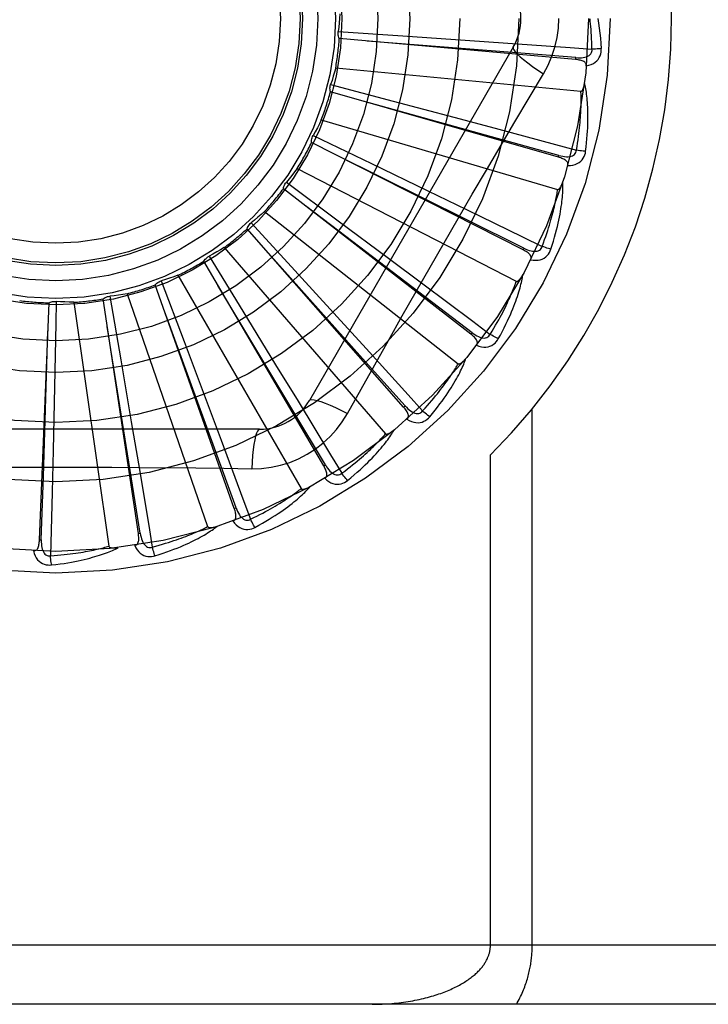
# Model space of a CAD drawing. Header units: inches. Extents: x 0 to 221, y 0 to 143.
# Tile 192 of 256: x 94.261 to 94.611, y 100.071 to 100.57. Entities that reach past the tile are written whole.
import ezdxf

# ---------------------------------------------------------------- set-up
doc = ezdxf.new("R2010")
doc.units = ezdxf.units.IN
doc.header["$LTSCALE"] = 12.1428571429
doc.header["$MEASUREMENT"] = 0
doc.linetypes.add('HIDDEN', pattern=[0.2, 0.1, -0.1])
doc.layers.add('RIGHTHAND_DOOR_ASSEMBLY', color=7, linetype='CONTINUOUS')

msp = doc.modelspace()

# ---------------------------------------------------------------- linework, layer by layer
at = {"layer": 'RIGHTHAND_DOOR_ASSEMBLY', "color": 8, "linetype": 'HIDDEN'}
for p, q in [((94.4228053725, 100.5640311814), (94.45552621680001, 100.5618324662)), ((94.45552621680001, 100.5618324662), (94.48724415, 100.5596428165)), ((94.5116104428, 100.5560067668), (94.40816849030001, 100.3768400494)), ((94.5432391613, 100.5497623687), (94.42335787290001, 100.5603945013)), ((94.48724415, 100.5596428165), (94.5089438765, 100.5581109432)), ((94.5432393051, 100.549762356), (94.54332363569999, 100.5507182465)), ((94.4215274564, 100.5455429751), (94.54593039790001, 100.5336639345)), ((94.41897378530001, 100.5370228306), (94.450687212, 100.5286713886)), ((94.5345307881, 100.5002196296), (94.41882805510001, 100.5333473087)), ((94.450687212, 100.5286713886), (94.4814175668, 100.5205186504)), ((94.4142200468, 100.5191105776), (94.53412674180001, 100.4839027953)), ((94.4814175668, 100.5205186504), (94.502435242, 100.5149077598)), ((94.4101000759, 100.5112276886), (94.43965987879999, 100.4970253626)), ((94.5166037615, 100.4532202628), (94.40926138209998, 100.5076461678)), ((94.5345309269, 100.5002195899), (94.534794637, 100.5011422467)), ((94.43965987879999, 100.4970253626), (94.46829198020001, 100.4832041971)), ((94.4020423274, 100.4945387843), (94.5131190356, 100.4372747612)), ((94.3965049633, 100.487578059), (94.4228427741, 100.468038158)), ((94.49010601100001, 100.4104629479), (94.3950036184, 100.4842199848)), ((94.46829198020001, 100.4832041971), (94.48786797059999, 100.4737170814)), ((94.38543443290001, 100.4727156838), (94.4836665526, 100.395465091)), ((94.423151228, 100.4626384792), (94.4062143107, 100.4755021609)), ((94.3786798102, 100.466928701), (94.40084371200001, 100.442757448)), ((94.4228427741, 100.468038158), (94.4483417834, 100.4490480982)), ((94.4559952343, 100.3734930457), (94.37657007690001, 100.4639154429)), ((94.490693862, 100.4112214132), (94.423151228, 100.4626384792)), ((94.3649966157, 100.4544300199), (94.44683378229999, 100.359984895)), ((94.5166038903, 100.4532201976), (94.5170374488, 100.4540762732)), ((94.41550428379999, 100.3436467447), (94.35462699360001, 100.4474664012)), ((94.3572688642, 100.4500259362), (94.3744577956, 100.4220969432)), ((94.4483417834, 100.4490480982), (94.4657685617, 100.4360276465)), ((94.40084371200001, 100.442757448), (94.4222880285, 100.419284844)), ((94.3330459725, 100.4374806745), (94.3446386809, 100.4068033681)), ((94.34146755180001, 100.4403426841), (94.4039519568, 100.3321165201)), ((94.315697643, 100.4309628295), (94.35657093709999, 100.3128672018)), ((94.37009660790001, 100.3220027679), (94.32996744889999, 100.435467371)), ((94.27121407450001, 100.3061261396), (94.27612998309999, 100.4263775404)), ((94.2797362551, 100.4271024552), (94.279525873, 100.4159589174)), ((94.2886182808, 100.4266294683), (94.3064031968, 100.3029326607)), ((94.3214133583, 100.3093433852), (94.30348270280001, 100.4283520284)), ((94.3068866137, 100.4297463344), (94.3124641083, 100.3974294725)), ((94.3744577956, 100.4220969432), (94.3910723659, 100.3949901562)), ((94.279525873, 100.4159589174), (94.2788770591, 100.3837246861)), ((94.4222880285, 100.419284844), (94.4369357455, 100.4032016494)), ((94.4901061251, 100.4104628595), (94.490693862, 100.4112214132)), ((94.3446386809, 100.4068033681), (94.3558230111, 100.377042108)), ((94.3124641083, 100.3974294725), (94.3178139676, 100.3660893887)), ((94.3910723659, 100.3949901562), (94.4024116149, 100.3764255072)), ((94.2788770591, 100.3837246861), (94.2781734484, 100.3516334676)), ((94.4274988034, 100.3702793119), (94.4344018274, 100.3826544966)), ((94.3558230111, 100.377042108), (94.3634439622, 100.3566669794)), ((94.45599532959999, 100.3734929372), (94.4567160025, 100.374126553)), ((94.52125425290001, 100.1005901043), (94.52125425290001, 100.3726118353)), ((94.3178139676, 100.3660893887), (94.32144117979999, 100.3446401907)), ((94.38290940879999, 100.362256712), (94.17602550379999, 100.362256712)), ((94.2781734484, 100.3516334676), (94.27766954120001, 100.3303504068)), ((94.50004104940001, 100.1005901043), (94.50004104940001, 100.3492226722)), ((94.4155043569, 100.3436466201), (94.4163319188, 100.3441323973)), ((94.27766954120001, 100.3303504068), (94.2768579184, 100.2980644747)), ((94.3700966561, 100.3220026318), (94.37100119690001, 100.3223230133)), ((94.2712140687, 100.3061259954), (94.2721728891, 100.3060872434)), ((94.32141337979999, 100.3093432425), (94.32236220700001, 100.3094866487)), ((94.88796745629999, 100.1005901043), (93.79596745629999, 100.1005901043)), ((94.85796745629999, 100.0705901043), (93.79596745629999, 100.0705901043))]:
    msp.add_line(p, q, dxfattribs=at)
for points in [[(94.4237004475, 100.5728806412), (94.4235265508, 100.5706594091), (94.423319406, 100.5684440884), (94.4230790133, 100.5662346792), (94.4228053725, 100.5640311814)], [(94.5269573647, 100.5425465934), (94.52930080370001, 100.5469047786), (94.53123246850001, 100.551426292), (94.5327468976, 100.5561025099), (94.53383459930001, 100.5608829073), (94.5344890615, 100.5657157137), (94.5347091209, 100.5705901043)], [(94.55156024, 100.5550162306), (94.5515127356, 100.5568659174), (94.5514515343, 100.5586409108), (94.5513759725, 100.5603396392), (94.5512880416, 100.5619668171), (94.551189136, 100.5635256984), (94.55108038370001, 100.5650190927), (94.5509630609, 100.5664500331), (94.55083811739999, 100.5678211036), (94.55070664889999, 100.5691351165), (94.5505694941, 100.5703944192)], [(94.5544538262, 100.5705901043), (94.5548520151, 100.5681547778), (94.5552097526, 100.5656736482), (94.55552566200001, 100.5631474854), (94.5558002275, 100.5605761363), (94.5560337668, 100.5579594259), (94.5562247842, 100.5552981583)], [(94.42335787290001, 100.5603945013), (94.423123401, 100.5609698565), (94.42294550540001, 100.5615623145), (94.4228233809, 100.56217779), (94.42275852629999, 100.5628009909), (94.4227527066, 100.563416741), (94.42280536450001, 100.5640311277)], [(94.54332363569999, 100.5507182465), (94.5111573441, 100.5532931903), (94.4375021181, 100.5591215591)], [(94.5089438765, 100.5581109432), (94.5405422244, 100.5558231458), (94.55156024, 100.5550162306)], [(94.5116102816, 100.5560064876), (94.51154730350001, 100.5554384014), (94.5118771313, 100.5546540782), (94.51258087, 100.5536835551), (94.5136455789, 100.552532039), (94.5150724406, 100.5511997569), (94.51685176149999, 100.549703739), (94.5189598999, 100.5480649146), (94.5213704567, 100.5463071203), (94.5240627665, 100.5444493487), (94.5269590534, 100.5425455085)], [(94.5433234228, 100.5507197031), (94.5443594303, 100.5506586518), (94.5453422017, 100.5506490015), (94.54627430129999, 100.5506935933), (94.5471521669, 100.5507945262), (94.5479751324, 100.5509564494), (94.5487362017, 100.5511802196), (94.5494329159, 100.5514654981), (94.55004807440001, 100.5518167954), (94.5505635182, 100.5522368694), (94.5509777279, 100.552720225), (94.55128224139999, 100.5532646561), (94.5514802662, 100.5538445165), (94.5515728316, 100.5544304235), (94.5515605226, 100.5550205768)], [(94.5486648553, 100.5465392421), (94.54998904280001, 100.5468417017), (94.5511857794, 100.5472468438), (94.5522631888, 100.5477565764), (94.5532106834, 100.548365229), (94.5540278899, 100.5490703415), (94.55471228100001, 100.5498605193), (94.55526260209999, 100.5507340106), (94.5556852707, 100.5516568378), (94.5559770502, 100.5526044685), (94.5561580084, 100.5535462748), (94.5562411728, 100.5544399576), (94.5562247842, 100.5552981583)], [(94.5562247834, 100.5552981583), (94.5556085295, 100.5552320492), (94.5549040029, 100.5551716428), (94.55413525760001, 100.5551191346), (94.5533117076, 100.5550751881), (94.5524430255, 100.5550405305), (94.55156023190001, 100.5550164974)], [(94.54866464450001, 100.5465342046), (94.5486603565, 100.546997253), (94.54857411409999, 100.5474208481), (94.5484008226, 100.5478061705), (94.54815576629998, 100.5481496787), (94.54785166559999, 100.5484456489), (94.5474911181, 100.5487018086), (94.5470786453, 100.5489230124), (94.5466211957, 100.5491121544), (94.5461255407, 100.5492724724), (94.5455967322, 100.5494077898), (94.5450415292, 100.5495224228), (94.5444615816, 100.5496181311), (94.5438612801, 100.5496985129), (94.5432391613, 100.5497623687)], [(94.4215274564, 100.5455429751), (94.4209363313, 100.5433947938), (94.42031367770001, 100.5412587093), (94.4196594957, 100.5391347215), (94.41897378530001, 100.5370228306)], [(94.4979934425, 100.4936834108), (94.512444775, 100.5181562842), (94.519666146, 100.5303368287), (94.5269573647, 100.5425465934)], [(94.41882805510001, 100.5333473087), (94.41870670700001, 100.5339566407), (94.41864414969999, 100.5345720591), (94.41864071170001, 100.5351995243), (94.4186949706, 100.5358237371), (94.41880578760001, 100.5364294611), (94.41897376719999, 100.5370227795)], [(94.54593039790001, 100.5336639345), (94.54610259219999, 100.5336801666), (94.54626175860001, 100.5337364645), (94.54640744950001, 100.5338367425), (94.5465410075, 100.5339692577), (94.54666315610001, 100.5341245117), (94.54677530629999, 100.5342996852), (94.5468786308, 100.5344886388), (94.5469745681, 100.5346918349), (94.5470649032, 100.5349079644), (94.54714976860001, 100.5351362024), (94.547229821, 100.5353754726), (94.5473052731, 100.535625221), (94.5473764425, 100.5358841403), (94.5474436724, 100.5361534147), (94.5475074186, 100.5364334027), (94.5475676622, 100.5367252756), (94.5476248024, 100.5370301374), (94.5476780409, 100.5373485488), (94.547726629, 100.5376815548), (94.54777081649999, 100.5380288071)], [(94.5483293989, 100.503197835), (94.5485999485, 100.5054102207), (94.5488297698, 100.5075313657), (94.5490215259, 100.5095586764), (94.54917813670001, 100.511497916), (94.54930192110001, 100.5133530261), (94.5493956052, 100.5151273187), (94.54946140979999, 100.5168244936), (94.54950188, 100.5184476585), (94.5495191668, 100.520000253), (94.54951570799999, 100.5214852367), (94.54949361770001, 100.522905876), (94.54945528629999, 100.5242648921), (94.5494034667, 100.52556547), (94.549338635, 100.526809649), (94.54926199, 100.5280000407), (94.54917340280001, 100.5291381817), (94.5490725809, 100.5302259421), (94.54896052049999, 100.5312649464), (94.5488374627, 100.5322568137), (94.5487049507, 100.5332034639), (94.5485640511, 100.5341067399), (94.5484161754, 100.534968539), (94.5482632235, 100.5357906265), (94.54810458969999, 100.5365752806), (94.5479399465, 100.5373256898), (94.5477699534, 100.5380408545)], [(94.543695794, 100.5038037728), (94.543999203, 100.5056290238), (94.54427502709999, 100.5073835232), (94.54452231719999, 100.5090658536), (94.5447439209, 100.5106802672), (94.54494182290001, 100.5122296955), (94.54511766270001, 100.5137166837), (94.54527326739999, 100.5151439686), (94.54541005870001, 100.5165139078), (94.5455296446, 100.5178290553), (94.545633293, 100.5190915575), (94.5457224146, 100.5203037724), (94.5457981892, 100.5214676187), (94.54586193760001, 100.5225851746), (94.545914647, 100.5236583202), (94.5459575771, 100.5246890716), (94.5459912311, 100.5256790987), (94.5460164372, 100.5266303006), (94.54603348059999, 100.5275440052), (94.5460427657, 100.5284217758), (94.54604476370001, 100.5292648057), (94.5460399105, 100.5300743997), (94.54602871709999, 100.5308517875), (94.5460116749, 100.5315982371), (94.5459892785, 100.5323149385), (94.5459622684, 100.5330037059), (94.54593039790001, 100.5336639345)], [(94.534794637, 100.5011422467), (94.5036969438, 100.5097581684), (94.4324757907, 100.5294205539)], [(94.4142200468, 100.5191105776), (94.41323305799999, 100.5171130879), (94.41221740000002, 100.5151334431), (94.41117307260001, 100.5131716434), (94.4101000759, 100.5112276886)], [(94.40926138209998, 100.5076461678), (94.4092575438, 100.5082674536), (94.40931258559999, 100.5088835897), (94.4094279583, 100.5095003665), (94.40959936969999, 100.5101030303), (94.4098228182, 100.5106768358), (94.4101000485, 100.5112276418)], [(94.502435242, 100.5149077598), (94.533029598, 100.5066812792), (94.543695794, 100.5038037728)], [(94.5170374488, 100.4540762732), (94.48813230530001, 100.4684217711), (94.4219193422, 100.5012075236)], [(94.5347947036, 100.5011437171), (94.535800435, 100.5008877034), (94.5367636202, 100.5006922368), (94.53768731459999, 100.5005596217), (94.5385684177, 100.5004925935), (94.53940715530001, 100.5004958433), (94.5401968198, 100.5005715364), (94.54093493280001, 100.5007198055), (94.54160545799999, 100.5009483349), (94.5421910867, 100.5012632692), (94.5426892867, 100.5016595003), (94.5430913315, 100.5021364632), (94.54339551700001, 100.5026683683), (94.5435972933, 100.5032261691), (94.54369689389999, 100.5038079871)], [(94.53924845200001, 100.4960279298), (94.5406059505, 100.4960743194), (94.54185773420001, 100.4962456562), (94.543012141, 100.4965422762), (94.54405770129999, 100.4969606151), (94.5449935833, 100.4974983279), (94.54581514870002, 100.4981447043), (94.5465208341, 100.4988982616), (94.5471105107, 100.4997244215), (94.54757635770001, 100.5005997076), (94.5479322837, 100.5014902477), (94.5481830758, 100.5023520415), (94.5483293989, 100.503197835)], [(94.5483293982, 100.5031978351), (94.54771176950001, 100.5032495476), (94.5470085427, 100.5033235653), (94.5462437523, 100.503417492), (94.545426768, 100.5035301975), (94.5445672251, 100.5036605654), (94.54369583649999, 100.5038040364)], [(94.5392474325, 100.4960246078), (94.5393307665, 100.4964791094), (94.5393261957, 100.4969107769), (94.53922894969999, 100.4973218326), (94.53905334, 100.4977056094), (94.5388107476, 100.4980537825), (94.5385051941, 100.4983735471), (94.5381420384, 100.4986688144), (94.53772865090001, 100.4989411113), (94.53727229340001, 100.4991923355), (94.5367786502, 100.4994252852), (94.53625517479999, 100.4996429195), (94.53570382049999, 100.499846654), (94.5351295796, 100.500039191), (94.5345307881, 100.5002196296)], [(94.4020423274, 100.4945387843), (94.4006951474, 100.4927641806), (94.39932319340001, 100.4910125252), (94.3979264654, 100.489283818), (94.3965049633, 100.487578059)], [(94.4344018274, 100.3826544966), (94.4483014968, 100.4073437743), (94.4552945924, 100.4197156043), (94.462329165, 100.4320849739), (94.4693857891, 100.4444417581), (94.4764906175, 100.4567812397), (94.48362251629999, 100.4691064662), (94.49079654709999, 100.4814011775), (94.4979934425, 100.4936834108)], [(94.3950036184, 100.4842199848), (94.3951174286, 100.4848307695), (94.3952880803, 100.4854253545), (94.39551809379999, 100.4860091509), (94.3958004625, 100.486568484), (94.3961284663, 100.4870896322), (94.3965049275, 100.4875780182)], [(94.5307166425, 100.4535332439), (94.5314009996, 100.455654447), (94.5320280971, 100.4576937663), (94.53260005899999, 100.4596481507), (94.5331208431, 100.4615227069), (94.5335934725, 100.4633208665), (94.5340212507, 100.4650453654), (94.53440705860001, 100.4666994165), (94.5347539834, 100.4682855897), (94.5350647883, 100.4698068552), (94.535342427, 100.471265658), (94.53558959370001, 100.472664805), (94.53580915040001, 100.4740065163), (94.5360044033, 100.4752933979), (94.5361762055, 100.4765273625), (94.5363262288, 100.4777107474), (94.536454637, 100.478845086), (94.5365614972, 100.4799322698), (94.5366480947, 100.4809737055), (94.53671497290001, 100.4819709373), (94.5367640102, 100.4829255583), (94.536796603, 100.4838391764), (94.5368144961, 100.4847133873), (94.5368198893, 100.485549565), (94.536812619, 100.486350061), (94.53679296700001, 100.4871180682), (94.5367613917, 100.4878524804)], [(94.53412674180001, 100.4839027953), (94.53429889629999, 100.483886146), (94.5344658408, 100.4839113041), (94.5346278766, 100.4839821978), (94.53478409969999, 100.4840870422), (94.53493342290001, 100.4842163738), (94.5350766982, 100.4843671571), (94.5352139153, 100.4845331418), (94.535346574, 100.4847145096), (94.5354761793, 100.4849096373), (94.5356027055, 100.4851176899), (94.5357265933, 100.4853374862), (94.5358479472, 100.4855684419), (94.53596683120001, 100.4858092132), (94.53608380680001, 100.4860608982), (94.53619938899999, 100.4863237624), (94.53631378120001, 100.4865989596), (94.5364292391, 100.4868925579), (94.5365401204, 100.4871900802), (94.5366409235, 100.487477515), (94.5367334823, 100.487759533)], [(94.5262814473, 100.4550051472), (94.52692480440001, 100.4567399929), (94.5275276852, 100.4584105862), (94.52808888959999, 100.4600157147), (94.5286120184, 100.461559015), (94.52909957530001, 100.4630429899), (94.5295536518, 100.4644698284), (94.52997655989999, 100.465841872), (94.53037014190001, 100.4671611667), (94.53073646, 100.468429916), (94.5310771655, 100.4696499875), (94.53139408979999, 100.4708234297), (94.53168875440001, 100.4719519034), (94.53196284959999, 100.4730371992), (94.5322177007, 100.4740809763), (94.5324549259, 100.4750849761), (94.53267533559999, 100.476050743), (94.5328801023, 100.4769799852), (94.5330697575, 100.4778739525), (94.5332449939, 100.4787341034), (94.5334065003, 100.4795615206), (94.5335549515, 100.4803574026), (94.5336910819, 100.4811228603), (94.5338156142, 100.4818590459), (94.53392925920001, 100.4825670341), (94.53403308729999, 100.4832484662), (94.53412674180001, 100.4839027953)], [(94.38543443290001, 100.4727156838), (94.3837757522, 100.4712281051), (94.3820970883, 100.4697677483), (94.3803984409, 100.4683346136), (94.3786798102, 100.466928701)], [(94.48786797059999, 100.4737170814), (94.5163525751, 100.4598492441), (94.5262814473, 100.4550051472)], [(94.37657007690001, 100.4639154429), (94.3767974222, 100.4644936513), (94.3770775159, 100.4650451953), (94.37741385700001, 100.4655749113), (94.3777969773, 100.4660706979), (94.37821768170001, 100.4665203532), (94.3786797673, 100.4669286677)], [(94.3649966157, 100.4544300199), (94.3630863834, 100.453283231), (94.3611616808, 100.4521669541), (94.35922250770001, 100.4510811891), (94.3572688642, 100.4500259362)], [(94.4567160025, 100.374126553), (94.43521307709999, 100.39818741), (94.38592831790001, 100.4532335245)], [(94.5204412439, 100.4482083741), (94.520609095, 100.4486389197), (94.5206863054, 100.4490636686), (94.5206686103, 100.4494857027), (94.5205688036, 100.4498957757), (94.52039648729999, 100.4502835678), (94.5201569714, 100.4506553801), (94.51985625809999, 100.4510140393), (94.5195018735, 100.4513596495), (94.5191013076, 100.4516926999), (94.51866067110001, 100.4520148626), (94.5181878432, 100.4523276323), (94.51768500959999, 100.4526320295), (94.51715758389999, 100.4529297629), (94.5166037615, 100.4532202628)], [(94.5170377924, 100.4540777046), (94.51797689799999, 100.4536359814), (94.5188856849, 100.4532617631), (94.5197675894, 100.4529567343), (94.5206200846, 100.4527241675), (94.5214442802, 100.4525686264), (94.5222339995, 100.4524935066), (94.52298683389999, 100.4524994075), (94.52368849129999, 100.4525969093), (94.52432313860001, 100.4527953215), (94.52488732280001, 100.4530901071), (94.5253723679, 100.4534823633), (94.5257717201, 100.4539470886), (94.52607541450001, 100.4544566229), (94.526283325, 100.4550090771)], [(94.5204428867, 100.4482114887), (94.5217846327, 100.4480001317), (94.5230462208, 100.4479314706), (94.5242359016, 100.4480042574), (94.5253417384, 100.4482171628), (94.5263624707, 100.4485680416), (94.5272915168, 100.4490472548), (94.52812706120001, 100.4496536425), (94.52886243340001, 100.4503532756), (94.5294855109, 100.451124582), (94.5300035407, 100.4519316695), (94.5304128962, 100.4527304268), (94.5307166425, 100.4535332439)], [(94.5307166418, 100.4535332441), (94.53011996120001, 100.4537009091), (94.5294434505, 100.4539066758), (94.5287102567, 100.4541436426), (94.52792936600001, 100.4544089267), (94.5271100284, 100.4546996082), (94.526281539, 100.4550053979)], [(94.35462699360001, 100.4474664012), (94.3549596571, 100.4479911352), (94.35533906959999, 100.4484797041), (94.35576958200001, 100.4489361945), (94.3562396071, 100.4493505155), (94.3567378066, 100.4497124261), (94.3572688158, 100.4500259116)], [(94.32996744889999, 100.435467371), (94.33039340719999, 100.4359196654), (94.3308584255, 100.4363276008), (94.3313675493, 100.4366943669), (94.33190749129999, 100.4370122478), (94.3324651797, 100.4372733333), (94.33304592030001, 100.4374806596)], [(94.34146755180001, 100.4403426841), (94.33937480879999, 100.439578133), (94.3372736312, 100.438846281), (94.33516401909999, 100.4381471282), (94.3330459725, 100.4374806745)], [(94.4657685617, 100.4360276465), (94.49111390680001, 100.4170196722), (94.49994659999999, 100.410384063)], [(94.49994659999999, 100.410384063), (94.5009066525, 100.4119658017), (94.50181480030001, 100.4134921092), (94.5026696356, 100.4149620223), (94.5034753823, 100.4163784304), (94.5042349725, 100.4177433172), (94.5049508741, 100.4190584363), (94.5056258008, 100.4203256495), (94.5062619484, 100.4215466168), (94.506861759, 100.4227231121), (94.5074272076, 100.4238566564), (94.50796048, 100.4249489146), (94.5084633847, 100.4260012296), (94.50893792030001, 100.4270150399), (94.5093857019, 100.4279917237), (94.5098086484, 100.4289326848), (94.5102078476, 100.4298392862), (94.5105847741, 100.4307129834), (94.51094018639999, 100.4315549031), (94.5112750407, 100.4323663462), (94.5115902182, 100.4331482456), (94.5118866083, 100.4339016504), (94.5121651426, 100.4346275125), (94.5124267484, 100.4353268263), (94.5126723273, 100.4360005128), (94.512903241, 100.436649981), (94.5131190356, 100.4372747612)], [(94.5040230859, 100.4080993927), (94.50509651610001, 100.4100527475), (94.5060982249, 100.4119365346), (94.50702972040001, 100.4137473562), (94.5078958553, 100.4154894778), (94.5087002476, 100.4171656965), (94.50944665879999, 100.418778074), (94.5101385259, 100.4203292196), (94.5107793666, 100.4218210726), (94.51137245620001, 100.4232560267), (94.5119211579, 100.4246359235), (94.5124286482, 100.4259630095), (94.51289815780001, 100.427238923), (94.5133334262, 100.4284655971), (94.5137356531, 100.4296447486), (94.5141069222, 100.4307783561), (94.514447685, 100.4318678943), (94.5147583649, 100.4329152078), (94.5150404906, 100.4339214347), (94.5152948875, 100.4348879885), (94.51552370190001, 100.4358160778), (94.51572860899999, 100.4367070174), (94.5159116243, 100.4375620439), (94.51607516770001, 100.4383820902), (94.5162195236, 100.439169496), (94.5163455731, 100.4399273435), (94.5164535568, 100.4406544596)], [(94.5131190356, 100.4372747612), (94.5132849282, 100.4372258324), (94.51345361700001, 100.4372189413), (94.5136261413, 100.4372578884), (94.5137993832, 100.4373312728), (94.5139704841, 100.4374300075), (94.51413970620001, 100.437550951), (94.5143058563, 100.4376879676), (94.5144704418, 100.4378409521), (94.5146346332, 100.4380080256), (94.51479824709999, 100.4381883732), (94.51496149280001, 100.4383807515), (94.5151243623, 100.4385845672), (94.5152866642, 100.4387984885), (94.5154491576, 100.4390234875), (94.5156123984, 100.4392597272), (94.5157768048, 100.4395083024), (94.51594309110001, 100.439769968), (94.5161109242, 100.4400459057), (94.51628019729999, 100.440337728), (94.516450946, 100.4406448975)], [(94.315697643, 100.4309628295), (94.3134980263, 100.430608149), (94.31129631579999, 100.430287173), (94.3090925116, 100.4299999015), (94.3068866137, 100.4297463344)], [(94.4163319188, 100.3441323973), (94.3997711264, 100.3718278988), (94.3617945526, 100.4352064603)], [(94.27612998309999, 100.4263775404), (94.2766935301, 100.4266391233), (94.27727685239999, 100.4268450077), (94.27788581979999, 100.4269962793), (94.27850522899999, 100.4270907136), (94.27912000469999, 100.4271258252), (94.27973620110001, 100.4271024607)], [(94.2886182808, 100.4266294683), (94.2863912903, 100.4266974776), (94.2841686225, 100.4267989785), (94.2819502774, 100.426933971), (94.2797362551, 100.4271024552)], [(94.30348270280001, 100.4283520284), (94.3039865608, 100.4287155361), (94.3045203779, 100.4290280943), (94.30508971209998, 100.4292918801), (94.305680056, 100.4295018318), (94.306277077, 100.429652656), (94.30688655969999, 100.4297463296)], [(94.37100119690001, 100.3223230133), (94.3599810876, 100.3526521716), (94.3346852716, 100.4220725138)], [(94.2721728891, 100.3060872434), (94.2732143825, 100.3383396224), (94.27553149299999, 100.4121887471)], [(94.32236220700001, 100.3094866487), (94.3172810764, 100.3413532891), (94.305580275, 100.41430638)], [(94.49069447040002, 100.4112227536), (94.4915330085, 100.4106112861), (94.49235455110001, 100.4100718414), (94.4931627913, 100.4096054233), (94.4939558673, 100.4092157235), (94.4947357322, 100.4089070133), (94.4954969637, 100.4086837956), (94.4962373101, 100.408547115), (94.4969447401, 100.4085100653), (94.49760546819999, 100.4085847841), (94.4982152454, 100.4087674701), (94.4987657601, 100.4090608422), (94.49924584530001, 100.4094415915), (94.4996404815, 100.4098844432), (94.4999491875, 100.4103875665)], [(94.49292538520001, 100.4048148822), (94.49317184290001, 100.4052061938), (94.4933281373, 100.4056088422), (94.4933906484, 100.4060266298), (94.4933702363, 100.4064481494), (94.4932744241, 100.4068615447), (94.4931096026, 100.4072719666), (94.4928822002, 100.4076810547), (94.492599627, 100.408087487), (94.49226933, 100.4084903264), (94.49189762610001, 100.4088900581), (94.49149253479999, 100.409286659), (94.4910563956, 100.4096807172), (94.49059484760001, 100.4100728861), (94.49010601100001, 100.4104629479)], [(94.49292784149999, 100.4048181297), (94.4942053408, 100.4043566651), (94.49543113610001, 100.4040504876), (94.4966130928, 100.4038968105), (94.4977392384, 100.4038965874), (94.49880792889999, 100.4040479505), (94.4998108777, 100.4043426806), (94.5007460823, 100.4047799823), (94.5016005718, 100.405327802), (94.5023583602, 100.4059672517), (94.5030197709, 100.4066617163), (94.5035728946, 100.407368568), (94.5040230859, 100.4080993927)], [(94.5040230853, 100.4080993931), (94.5034689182, 100.4083769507), (94.50284357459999, 100.4087070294), (94.50216847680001, 100.4090784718), (94.50145190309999, 100.4094867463), (94.50070238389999, 100.4099272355), (94.4999467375, 100.4103842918)], [(94.4369357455, 100.4032016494), (94.4582257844, 100.3797405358), (94.46564306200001, 100.3715532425)], [(94.46921350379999, 100.3685383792), (94.47063721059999, 100.3702532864), (94.4719773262, 100.3719134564), (94.4732346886, 100.3735152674), (94.47441487, 100.3750619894), (94.4755219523, 100.3765556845), (94.47656001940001, 100.3779976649), (94.4775329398, 100.3793898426), (94.47844453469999, 100.380733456), (94.4792984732, 100.3820302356), (94.48009840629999, 100.3832813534), (94.4808478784, 100.3844884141), (94.48155037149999, 100.3856524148), (94.48220992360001, 100.3867745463), (94.4828280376, 100.387856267), (94.4834071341, 100.3888991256), (94.48394793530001, 100.3899044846), (94.4844512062, 100.3908740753), (94.48491866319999, 100.3918087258), (94.4853513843, 100.3927096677), (94.4857517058, 100.3935776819), (94.4861215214, 100.3944137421), (94.48646304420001, 100.3952186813), (94.48677882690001, 100.3959929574), (94.4870695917, 100.3967388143), (94.4873367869, 100.3974591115), (94.48758042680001, 100.3981526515)], [(94.4836665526, 100.395465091), (94.4838201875, 100.395385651), (94.4839845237, 100.3953469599), (94.484161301, 100.3953525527), (94.48434530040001, 100.3953918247), (94.4845319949, 100.3954563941), (94.4847210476, 100.3955431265), (94.4849101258, 100.3956462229), (94.4851006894, 100.3957652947), (94.4852935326, 100.3958982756), (94.4854883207, 100.3960443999), (94.4856850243, 100.3962024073), (94.48588352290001, 100.3963717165), (94.48608337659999, 100.3965510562), (94.4862855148, 100.396741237), (94.4864905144, 100.3969423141), (94.4866989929, 100.397155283), (94.48691539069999, 100.397385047), (94.48712881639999, 100.3976199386), (94.48732868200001, 100.3978486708), (94.48751851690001, 100.398075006)], [(94.46564306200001, 100.3715532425), (94.46688511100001, 100.3729247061), (94.4680657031, 100.3742515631), (94.4691832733, 100.3755331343), (94.4702425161, 100.3767714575), (94.471246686, 100.3779679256), (94.4721985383, 100.3791237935), (94.4731010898, 100.3802403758), (94.47395681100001, 100.381318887), (94.4747684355, 100.3823606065), (94.4755381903, 100.3833666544), (94.47626853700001, 100.3843382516), (94.47696150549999, 100.3852763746), (94.4776193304, 100.3861820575), (94.47824385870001, 100.3870563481), (94.4788372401, 100.3879002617), (94.47940080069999, 100.3887149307), (94.4799362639, 100.3895015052), (94.48044458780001, 100.3902609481), (94.4809269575, 100.3909943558), (94.48138441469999, 100.3917024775), (94.4818180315, 100.3923861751), (94.4822289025, 100.393046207), (94.48261812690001, 100.393683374), (94.48298676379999, 100.39429841), (94.4833364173, 100.3948924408), (94.4836665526, 100.395465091)], [(94.4024116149, 100.3764255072), (94.41887687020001, 100.3493592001), (94.4246106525, 100.3399161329)], [(94.40816849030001, 100.3768400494), (94.4086289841, 100.3771788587), (94.4094732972, 100.3772854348), (94.4106657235, 100.37716123), (94.41219526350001, 100.3768149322), (94.4140624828, 100.376245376), (94.416247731, 100.3754524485), (94.4187211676, 100.3744461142), (94.42144863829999, 100.3732374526), (94.4244030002, 100.3718350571), (94.4274988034, 100.3702793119)], [(94.457695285, 100.3674141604), (94.458011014, 100.3677513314), (94.45824048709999, 100.3681168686), (94.45838090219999, 100.3685152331), (94.4584406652, 100.3689330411), (94.45842482, 100.3693570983), (94.4583406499, 100.3697912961), (94.4581947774, 100.3702360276), (94.4579942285, 100.3706885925), (94.4577461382, 100.3711466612), (94.45745680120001, 100.3716095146), (94.4571340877, 100.3720756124), (94.45678040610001, 100.3725450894), (94.4564014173, 100.3730175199), (94.4559952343, 100.3734930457)], [(94.4567168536, 100.374127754), (94.4574245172, 100.3733686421), (94.4581291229, 100.372683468), (94.458834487, 100.3720725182), (94.4595394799, 100.3715397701), (94.46024682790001, 100.3710890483), (94.4609520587, 100.3707258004), (94.4616531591, 100.3704514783), (94.4623407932, 100.3702812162), (94.4630037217, 100.3702295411), (94.463637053, 100.3702935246), (94.46423314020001, 100.3704774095), (94.4647766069, 100.3707604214), (94.4652479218, 100.3711205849), (94.4656462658, 100.3715561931)], [(94.4692135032, 100.3685383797), (94.4687218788, 100.3689157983), (94.4681703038, 100.3693582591), (94.4675777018, 100.3698507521), (94.466951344, 100.3703872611), (94.46629873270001, 100.3709616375), (94.46564324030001, 100.3715534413)], [(94.37892601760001, 100.3422358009), (94.3838602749, 100.3423859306), (94.3887276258, 100.3429701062), (94.3935130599, 100.3439858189), (94.39818341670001, 100.3454242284), (94.402714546, 100.3472778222), (94.4070638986, 100.3495306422), (94.41119235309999, 100.3521685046), (94.4150690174, 100.3551652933), (94.41866049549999, 100.3584921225), (94.4219446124, 100.3621335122), (94.42489369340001, 100.3660667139), (94.4274988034, 100.3702793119)], [(94.4576977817, 100.3674162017), (94.45886486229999, 100.366721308), (94.4600105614, 100.3661886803), (94.461142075, 100.3658140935), (94.46224782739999, 100.36560075), (94.46332585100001, 100.3655471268), (94.4643664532, 100.3656467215), (94.4653675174, 100.3658991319), (94.4663102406, 100.3662753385), (94.46717535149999, 100.3667598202), (94.46795623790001, 100.3673165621), (94.46863313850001, 100.3679059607), (94.46921350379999, 100.3685383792)], [(94.382909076, 100.3622567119), (94.38238561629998, 100.362027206), (94.38187129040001, 100.3613494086), (94.3813826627, 100.3602546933), (94.3809177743, 100.3587568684), (94.380477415, 100.3568550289), (94.3800714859, 100.3545660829), (94.3797062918, 100.3519209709), (94.37938927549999, 100.3489544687), (94.37912655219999, 100.3456939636), (94.3789259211, 100.3422337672)], [(94.4275460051, 100.3362800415), (94.42926853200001, 100.3376945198), (94.43089861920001, 100.3390710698), (94.4324364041, 100.3404059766), (94.43388797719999, 100.3417013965), (94.4352577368, 100.3429585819), (94.43654994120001, 100.3441780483), (94.43776875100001, 100.3453609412), (94.43891815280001, 100.3465077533), (94.4400020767, 100.3476194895), (94.44102432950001, 100.3486966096), (94.44198869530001, 100.3497400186), (94.44289878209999, 100.3507500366), (94.44375878, 100.3517270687), (94.4445704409, 100.3526722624), (94.4453364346, 100.3535866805), (94.4460577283, 100.3544715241), (94.44673540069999, 100.3553283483), (94.44737129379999, 100.3561576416), (94.44796669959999, 100.3569604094), (94.4485240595, 100.357736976), (94.4490454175, 100.3584879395), (94.4495331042, 100.3592136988), (94.4499897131, 100.3599142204), (94.45041637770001, 100.3605915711), (94.4508150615, 100.3612482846), (94.45118555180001, 100.3618831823)], [(94.44683378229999, 100.359984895), (94.44696960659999, 100.359877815), (94.4471236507, 100.3598087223), (94.44729829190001, 100.3597807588), (94.4474863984, 100.3597844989), (94.44768193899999, 100.3598125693), (94.44788398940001, 100.3598619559), (94.4480891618, 100.3599274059), (94.4482988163, 100.3600082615), (94.44851334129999, 100.3601023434), (94.44873226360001, 100.3602089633), (94.44895531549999, 100.3603268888), (94.44918226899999, 100.3604555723), (94.44941245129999, 100.3605938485), (94.4496469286, 100.3607423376), (94.4498862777, 100.3609009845), (94.4501312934, 100.36107065), (94.4503826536, 100.3612515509), (94.450641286, 100.3614455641), (94.45090848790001, 100.3616548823), (94.45118382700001, 100.3618787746)], [(94.3634439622, 100.3566669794), (94.37448933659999, 100.3269737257), (94.37833238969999, 100.3166161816)], [(94.4246106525, 100.3399161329), (94.4260898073, 100.3410277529), (94.4275001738, 100.3421072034), (94.42884008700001, 100.3431541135), (94.43011454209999, 100.3441695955), (94.4313269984, 100.3451544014), (94.432480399, 100.3461092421), (94.4335779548, 100.3470348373), (94.4346223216, 100.3479319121), (94.43561642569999, 100.3488012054), (94.4365626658, 100.3496433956), (94.4374636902, 100.3504592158), (94.4383216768, 100.3512492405), (94.43913901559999, 100.3520140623), (94.4399177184, 100.3527543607), (94.44066008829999, 100.3534707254), (94.4413676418, 100.3541640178), (94.44204228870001, 100.3548350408), (94.44268515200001, 100.3554845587), (94.4432976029, 100.3561134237), (94.44388080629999, 100.3567221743), (94.44443597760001, 100.3573114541), (94.44496433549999, 100.3578818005), (94.4454671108, 100.3584337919), (94.44594548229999, 100.3589679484), (94.4464012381, 100.3594850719), (94.44683378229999, 100.359984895)], [(94.1941776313, 100.3424451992), (94.2225090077, 100.3427523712), (94.23671987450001, 100.3428820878), (94.2509493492, 100.342974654), (94.26517895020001, 100.3430418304), (94.279417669, 100.3430586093), (94.2936575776, 100.343044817), (94.3078921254, 100.3429792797), (94.3221272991, 100.3428877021)], [(94.32144117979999, 100.3446401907), (94.32666746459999, 100.313393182), (94.32848089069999, 100.3024955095)], [(94.3221272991, 100.3428877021), (94.3505470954, 100.3426089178), (94.36470644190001, 100.3424452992), (94.37892601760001, 100.3422358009)], [(94.4160226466, 100.3373555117), (94.41639683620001, 100.3376271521), (94.4166915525, 100.3379428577), (94.4169048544, 100.3383075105), (94.417042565, 100.3387064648), (94.41710724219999, 100.3391258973), (94.4171067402, 100.3395682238), (94.4170476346, 100.3400325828), (94.41693631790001, 100.3405149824), (94.4167793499, 100.3410117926), (94.4165828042, 100.3415210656), (94.41635415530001, 100.342039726), (94.4160957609, 100.342567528), (94.4158130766, 100.3431030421), (94.41550428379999, 100.3436467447)], [(94.4163329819, 100.3441334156), (94.4168841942, 100.3432540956), (94.4174463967, 100.342447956), (94.4180233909, 100.3417145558), (94.41861482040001, 100.3410580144), (94.419224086, 100.3404815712), (94.41984782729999, 100.3399914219), (94.4204843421, 100.3395893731), (94.4211273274, 100.3392920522), (94.42176849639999, 100.3391158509), (94.4224024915, 100.3390588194), (94.4230226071, 100.339126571), (94.423609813, 100.3393016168), (94.424140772, 100.3395660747), (94.4246143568, 100.3399184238)], [(94.4160260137, 100.337357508), (94.41704049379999, 100.3364543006), (94.41806468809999, 100.3357144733), (94.41910486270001, 100.3351325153), (94.4201502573, 100.3347137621), (94.42119865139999, 100.3344570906), (94.422239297, 100.3343579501), (94.42327003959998, 100.3344163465), (94.4242669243, 100.334607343), (94.4252080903, 100.3349193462), (94.4260802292, 100.3353182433), (94.4268564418, 100.3357688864), (94.4275460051, 100.3362800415)], [(94.42754600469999, 100.3362800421), (94.4271346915, 100.3367436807), (94.4266768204, 100.337282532), (94.4261881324, 100.3378782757), (94.42567462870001, 100.3385236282), (94.4251425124, 100.3392111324), (94.42461086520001, 100.3399162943)], [(94.37833238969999, 100.3166161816), (94.3799951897, 100.3174277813), (94.3815843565, 100.3182208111), (94.38309818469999, 100.3189952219), (94.38454179, 100.3197511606), (94.3859187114, 100.320488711), (94.3872319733, 100.3212080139), (94.3884848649, 100.3219091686), (94.38968013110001, 100.3225923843), (94.39082078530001, 100.323257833), (94.39190931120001, 100.3239057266), (94.39294844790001, 100.3245362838), (94.3939404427, 100.3251496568), (94.39488775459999, 100.3257459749), (94.3957924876, 100.3263255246), (94.3966570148, 100.3268884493), (94.3974829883, 100.3274353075), (94.3982724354, 100.3279665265), (94.3990266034, 100.3284826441), (94.3997470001, 100.3289842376), (94.400434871, 100.3294716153), (94.4010915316, 100.3299451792), (94.4017182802, 100.3304052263), (94.4023164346, 100.3308520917), (94.40288725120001, 100.3312860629), (94.4034326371, 100.3317075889), (94.4039519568, 100.3321165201)], [(94.38052656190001, 100.31249028), (94.38248565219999, 100.3135532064), (94.3843467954, 100.3145963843), (94.3861094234, 100.3156161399), (94.38777992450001, 100.3166134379), (94.3893628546, 100.3175886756), (94.39086249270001, 100.3185415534), (94.39228314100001, 100.3194724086), (94.39362880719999, 100.3203809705), (94.3949035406, 100.3212674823), (94.39611116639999, 100.3221316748), (94.3972555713, 100.3229737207), (94.39834035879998, 100.3237932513), (94.3993697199, 100.3245898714), (94.4003455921, 100.3253643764), (94.4012707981, 100.3261173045), (94.4021465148, 100.3268496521), (94.4029740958, 100.3275627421), (94.4037554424, 100.3282567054), (94.4044920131, 100.3289322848), (94.405186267, 100.3295893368), (94.4058403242, 100.3302280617), (94.4064565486, 100.3308484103), (94.4070374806, 100.3314498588), (94.4075846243, 100.3320342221), (94.40810038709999, 100.3326036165), (94.4085843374, 100.333156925)], [(94.4039519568, 100.3321165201), (94.4040650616, 100.3319856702), (94.40420324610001, 100.3318886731), (94.4043694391, 100.3318281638), (94.4045548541, 100.3317962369), (94.4047521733, 100.3317867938), (94.40495991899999, 100.3317970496), (94.4051737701, 100.3318224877), (94.40539493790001, 100.3318622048), (94.40562339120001, 100.3319139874), (94.40585853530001, 100.3319772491), (94.40609987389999, 100.3320508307), (94.40634707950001, 100.3321342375), (94.40659927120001, 100.3322264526), (94.40685761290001, 100.3323278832), (94.4071226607, 100.3324383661), (94.40739535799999, 100.332558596), (94.4076767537, 100.3326888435), (94.4079670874, 100.3328302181), (94.4082670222, 100.3329840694), (94.40857633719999, 100.3331499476)], [(94.3694152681, 100.3157272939), (94.3698338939, 100.3159230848), (94.37018290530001, 100.3161772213), (94.37046133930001, 100.3164948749), (94.370672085, 100.316860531), (94.37081498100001, 100.3172601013), (94.3708982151, 100.3176944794), (94.3709280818, 100.3181615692), (94.37091009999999, 100.3186562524), (94.3708500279, 100.3191737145), (94.3707534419, 100.3197109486), (94.3706270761, 100.3202635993), (94.3704732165, 100.3208308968), (94.37029696, 100.321410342), (94.37009660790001, 100.3220027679)], [(94.37100243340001, 100.3223238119), (94.3713772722, 100.3213560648), (94.371776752, 100.3204580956), (94.3722045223, 100.3196287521), (94.3726610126, 100.3188721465), (94.37315017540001, 100.3181908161), (94.3736698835, 100.3175914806), (94.3742188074, 100.3170762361), (94.3747939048, 100.3166626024), (94.37539014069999, 100.3163682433), (94.37600188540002, 100.316192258), (94.3766236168, 100.3161414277), (94.3772333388, 100.3162021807), (94.3778047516, 100.3163613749), (94.3783364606, 100.3166177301)], [(94.38052656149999, 100.3124902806), (94.3802104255, 100.3130233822), (94.37986280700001, 100.3136391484), (94.3794956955, 100.3143166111), (94.3791136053, 100.3150474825), (94.378721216, 100.3158232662), (94.3783326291, 100.3166162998)], [(94.32848089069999, 100.3024955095), (94.33026723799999, 100.3029777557), (94.33197776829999, 100.3034557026), (94.33361079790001, 100.3039296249), (94.33517137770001, 100.3043986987), (94.3366629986, 100.3048623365), (94.33808865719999, 100.3053201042), (94.33945160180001, 100.3057714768), (94.3407545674, 100.3062161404), (94.34200054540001, 100.3066536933), (94.3431920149, 100.3070838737), (94.3443317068, 100.307506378), (94.3454218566, 100.3079209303), (94.3464649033, 100.3083271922), (94.34746296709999, 100.3087250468), (94.34841840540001, 100.3091141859), (94.349332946, 100.3094948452), (94.35020866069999, 100.3098670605), (94.3510468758, 100.3102311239), (94.35184918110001, 100.310587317), (94.35261685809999, 100.3109357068), (94.35335127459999, 100.3112764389), (94.3540537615, 100.3116095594), (94.35472567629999, 100.3119351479), (94.3553683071, 100.3122532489), (94.3559836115, 100.3125639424), (94.35657093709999, 100.3128672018)], [(94.3298545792, 100.2980289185), (94.3319794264, 100.2987018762), (94.33400435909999, 100.2993739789), (94.33592812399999, 100.3000417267), (94.3377571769, 100.3007048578), (94.33949606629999, 100.3013629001), (94.34114893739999, 100.3020147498), (94.3427200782, 100.3026599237), (94.34421337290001, 100.3032973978), (94.3456328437, 100.3039266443), (94.34698219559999, 100.304546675), (94.34826527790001, 100.3051569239), (94.349485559, 100.3057563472), (94.3506470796, 100.3063437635), (94.3517518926, 100.3069195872), (94.35280287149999, 100.3074838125), (94.35380136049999, 100.3080371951), (94.35474893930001, 100.3085807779), (94.3556474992, 100.3091143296), (94.3564986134, 100.3096383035), (94.3573046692, 100.3101520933), (94.35806778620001, 100.3106554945), (94.3587902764, 100.3111480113), (94.359474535, 100.3116286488), (94.3601223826, 100.3120989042), (94.3607365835, 100.3125604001), (94.3613165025, 100.3130121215)], [(94.35657093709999, 100.3128672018), (94.3566572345, 100.3127173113), (94.356774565, 100.3125959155), (94.3569263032, 100.3125050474), (94.3571023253, 100.3124386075), (94.3572942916, 100.3123919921), (94.35750022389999, 100.3123627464), (94.3577150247, 100.3123472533), (94.3579397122, 100.3123443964), (94.35817383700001, 100.3123520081), (94.3584167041, 100.3123696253), (94.3586676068, 100.3123962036), (94.3589261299, 100.3124313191), (94.3591912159, 100.3124741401), (94.359464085, 100.3125248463), (94.35974525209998, 100.3125831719), (94.3600357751, 100.3126496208), (94.3603418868, 100.3127258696), (94.3606485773, 100.3128081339), (94.3609412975, 100.3128927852), (94.36122489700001, 100.312981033)], [(94.3694186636, 100.3157284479), (94.37024387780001, 100.3146495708), (94.3711095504, 100.313729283), (94.37202079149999, 100.3129609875), (94.37296804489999, 100.3123519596), (94.3739489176, 100.3119015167), (94.3749519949, 100.3116072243), (94.3759751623, 100.3114694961), (94.3769901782, 100.3114683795), (94.377973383, 100.3115966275), (94.378905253, 100.3118232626), (94.3797527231, 100.3121188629), (94.38052656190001, 100.31249028)], [(94.2682486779, 100.3005533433), (94.2687104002, 100.3005795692), (94.26912905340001, 100.3006858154), (94.269505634, 100.3008772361), (94.2698371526, 100.3011383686), (94.27011831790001, 100.3014562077), (94.2703570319, 100.3018285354), (94.27055835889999, 100.3022510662), (94.2707255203, 100.3027169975), (94.2708620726, 100.3032197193), (94.270972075, 100.3037543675), (94.2710601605, 100.3043143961), (94.27112816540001, 100.3048982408), (94.2711798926, 100.305501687), (94.27121407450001, 100.3061261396)], [(94.2721743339, 100.3060875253), (94.272162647, 100.3050497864), (94.2721997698, 100.3040676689), (94.2722886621, 100.3031387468), (94.2724312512, 100.3022666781), (94.27263214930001, 100.3014523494), (94.2728918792, 100.3007027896), (94.27320998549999, 100.3000204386), (94.27359015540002, 100.2994226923), (94.2740342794, 100.2989278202), (94.2745367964, 100.2985370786), (94.2750951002, 100.2982588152), (94.27568372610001, 100.2980886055), (94.276273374, 100.2980240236), (94.2768622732, 100.2980643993)], [(94.3195568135, 100.3033103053), (94.3200048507, 100.3034233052), (94.3203956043, 100.3036067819), (94.32072911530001, 100.3038659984), (94.32100526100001, 100.3041851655), (94.32122119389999, 100.3045504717), (94.32138513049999, 100.3049612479), (94.3215028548, 100.3054142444), (94.3215788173, 100.3059033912), (94.3216177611, 100.3064228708), (94.32162459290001, 100.3069686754), (94.3216051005, 100.3075352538), (94.32156138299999, 100.3081214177), (94.3214979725, 100.3087237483), (94.3214133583, 100.3093433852)], [(94.32236357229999, 100.309487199), (94.32254849, 100.3084660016), (94.32277080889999, 100.3075086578), (94.32303389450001, 100.3066133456), (94.32333894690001, 100.3057840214), (94.3236903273, 100.3050224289), (94.3240872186, 100.3043355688), (94.32452871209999, 100.3037257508), (94.325015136, 100.3032107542), (94.3255448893, 100.3028088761), (94.3261122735, 100.3025202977), (94.3267131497, 100.3023527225), (94.3273233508, 100.302296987), (94.3279145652, 100.3023451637), (94.3284851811, 100.3024962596)], [(94.2768579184, 100.2980644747), (94.27870324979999, 100.2981999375), (94.2804733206, 100.2983455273), (94.28216652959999, 100.2985018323), (94.2837876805, 100.2986670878), (94.2853400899, 100.2988400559), (94.2868266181, 100.2990197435), (94.28825035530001, 100.2992050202), (94.2896139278, 100.2993950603), (94.2909201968, 100.2995889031), (94.2921715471, 100.2997858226), (94.29337060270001, 100.2999850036), (94.2945195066, 100.3001857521), (94.29562058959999, 100.3003872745), (94.2966759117, 100.3005890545), (94.297687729, 100.3007903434), (94.29865778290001, 100.3009910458), (94.29958811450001, 100.3011908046), (94.3004800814, 100.3013896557), (94.301335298, 100.3015875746), (94.3021550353, 100.3017843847), (94.30294066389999, 100.3019799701), (94.30369349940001, 100.3021741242), (94.3044148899, 100.3023666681), (94.3051061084, 100.302557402), (94.3057690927, 100.3027460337), (94.3064031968, 100.3029326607)], [(94.27736147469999, 100.2934186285), (94.27957528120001, 100.293677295), (94.28169081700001, 100.2939540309), (94.2837061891, 100.2942456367), (94.285627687, 100.2945506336), (94.28745968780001, 100.2948676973), (94.28920605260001, 100.2951949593), (94.2908709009, 100.2955311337), (94.29245785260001, 100.29587448), (94.2939707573, 100.2962237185), (94.29541306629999, 100.296577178), (94.2967884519, 100.296933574), (94.2981001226, 100.2972912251), (94.2993518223, 100.2976482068), (94.3005456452, 100.2980045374), (94.3016844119, 100.2983596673), (94.30276958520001, 100.2987140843), (94.30380291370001, 100.2990685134), (94.3047862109, 100.2994223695), (94.30572110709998, 100.2997758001), (94.3066098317, 100.300127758), (94.3074544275, 100.3004776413), (94.3082570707, 100.3008245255), (94.3090199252, 100.3011669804), (94.3097450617, 100.3015061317), (94.3104355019, 100.3018430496), (94.31109042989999, 100.3021768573)], [(94.3064031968, 100.3029326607), (94.3064595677, 100.3027691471), (94.3065518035, 100.3026277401), (94.3066836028, 100.3025097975), (94.3068438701, 100.3024112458), (94.30702354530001, 100.3023291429), (94.30722022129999, 100.3022614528), (94.3074282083, 100.3022055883), (94.30764829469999, 100.3021602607), (94.3078796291, 100.3021234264), (94.30812144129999, 100.3020947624), (94.3083728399, 100.3020733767), (94.3086333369, 100.3020589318), (94.30890173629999, 100.3020508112), (94.3091792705, 100.3020489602), (94.3094663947, 100.3020530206), (94.30976424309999, 100.3020632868), (94.31007380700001, 100.3020796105), (94.31039597, 100.3021029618), (94.31073209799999, 100.3021343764), (94.3110817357, 100.3021735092)], [(94.3195602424, 100.3033107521), (94.32016636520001, 100.302095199), (94.3208422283, 100.3010277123), (94.32159160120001, 100.3001008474), (94.32240647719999, 100.2993235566), (94.3232843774, 100.2986956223), (94.3242136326, 100.2982168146), (94.3251922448, 100.2978879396), (94.3261887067, 100.2976947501), (94.3271784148, 100.2976346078), (94.3281363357, 100.2976807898), (94.32902443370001, 100.2978106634), (94.3298545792, 100.2980289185)], [(94.3298545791, 100.2980289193), (94.32964504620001, 100.2986122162), (94.32942024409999, 100.2992826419), (94.3291879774, 100.3000173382), (94.32895111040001, 100.3008073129), (94.3287126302, 100.3016433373), (94.3284811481, 100.3024955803)], [(94.2682527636, 100.3005532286), (94.2686178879, 100.2992449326), (94.2690795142, 100.2980688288), (94.2696399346, 100.2970168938), (94.27029298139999, 100.2960994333), (94.2710361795, 100.295316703), (94.2718580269, 100.2946706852), (94.2727567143, 100.2941625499), (94.2736986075, 100.2937842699), (94.2746590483, 100.293537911), (94.2756083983, 100.2934019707), (94.27650502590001, 100.2933614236), (94.27736147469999, 100.2934186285)], [(94.27736147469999, 100.2934186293), (94.27726611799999, 100.2940310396), (94.2771722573, 100.2947318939), (94.2770832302, 100.2954972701), (94.2770001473, 100.2963177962), (94.27692419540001, 100.2971838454), (94.27685818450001, 100.2980644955)], [(94.44004104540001, 100.0705901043), (94.4412965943, 100.0705966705), (94.4425496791, 100.0706163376), (94.44380073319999, 100.0706490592), (94.44504845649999, 100.0706947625), (94.4462919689, 100.0707533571), (94.4475304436, 100.0708247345), (94.44876302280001, 100.0709087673), (94.4499889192, 100.0710053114), (94.4512073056, 100.0711142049), (94.45241744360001, 100.0712352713), (94.4536185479, 100.0713683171), (94.4548099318, 100.0715131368), (94.4559908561, 100.0716695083), (94.4571606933, 100.0718372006), (94.45831875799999, 100.0720159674), (94.4594644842, 100.072205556), (94.46059724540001, 100.0724056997), (94.4617165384, 100.0726161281), (94.4628217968, 100.0728365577), (94.4639125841, 100.0730667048), (94.46498839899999, 100.0733062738), (94.46604886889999, 100.0735549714), (94.46709355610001, 100.0738124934), (94.4681221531, 100.074078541), (94.4691342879, 100.0743528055), (94.4701297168, 100.0746349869), (94.4711081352, 100.074924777), (94.4720693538, 100.0752218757), (94.4730131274, 100.0755259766), (94.4739393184, 100.0758367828), (94.474847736, 100.0761539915), (94.475738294, 100.076477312), (94.4766108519, 100.0768064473), (94.4774653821, 100.0771411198), (94.4783017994, 100.0774810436), (94.47912013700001, 100.0778259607), (94.47992037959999, 100.0781756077), (94.48070258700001, 100.0785297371), (94.48146679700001, 100.0788881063), (94.4822130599, 100.0792504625), (94.4829414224, 100.0796165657), (94.4836519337, 100.079986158), (94.4843446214, 100.0803589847), (94.4850195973, 100.0807348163), (94.4856769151, 100.0811134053), (94.48631677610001, 100.0814945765), (94.4869393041, 100.08187812), (94.48754478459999, 100.0822639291), (94.4881333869, 100.0826518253), (94.4887055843, 100.0830418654), (94.4892620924, 100.0834342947), (94.48980235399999, 100.083828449), (94.4903267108, 100.0842243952), (94.49083318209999, 100.0846201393), (94.49131963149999, 100.0850136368), (94.4917868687, 100.0854048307), (94.4922338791, 100.0857921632), (94.4926639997, 100.0861780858), (94.4930801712, 100.086564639), (94.4934825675, 100.0869518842), (94.49387269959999, 100.0873410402), (94.4942494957, 100.0877308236), (94.4946122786, 100.0881203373), (94.49496137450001, 100.088509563), (94.4952968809, 100.0888983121), (94.49561880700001, 100.089286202), (94.4959271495, 100.0896728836), (94.49622204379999, 100.0900580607), (94.49650357, 100.0904414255), (94.4967718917, 100.0908226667), (94.49702711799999, 100.0912014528), (94.49726949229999, 100.0915775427), (94.4974991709, 100.0919506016), (94.4977165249, 100.0923205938), (94.49792182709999, 100.0926873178), (94.49811552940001, 100.093050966), (94.498298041, 100.0934115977), (94.4984697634, 100.0937694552), (94.49863113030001, 100.0941247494), (94.49878245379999, 100.0944776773), (94.49892411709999, 100.0948284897), (94.4990563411, 100.0951772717), (94.4991794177, 100.0955241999), (94.49929351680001, 100.0958692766), (94.4993988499, 100.0962125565), (94.49949558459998, 100.0965540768), (94.4995839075, 100.0968938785), (94.4996639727, 100.0972320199), (94.4997359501, 100.0975685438), (94.49979997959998, 100.0979035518), (94.49985622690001, 100.0982372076), (94.499904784, 100.0985693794), (94.4999457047, 100.0988988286), (94.49997926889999, 100.0992290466), (94.5000059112, 100.0995632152), (94.50002522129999, 100.0999010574), (94.5000369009, 100.100243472), (94.50004104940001, 100.1005901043)], [(94.51321577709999, 100.0705901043), (94.5136709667, 100.0713929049), (94.5141118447, 100.0721986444), (94.5145384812, 100.0730076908), (94.5149506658, 100.0738189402), (94.5153482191, 100.0746316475), (94.51573111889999, 100.0754451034), (94.5160992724, 100.0762585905), (94.5164527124, 100.077071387), (94.51679141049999, 100.0778827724), (94.5171154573, 100.0786920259), (94.5174248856, 100.0794984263), (94.5177198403, 100.0803012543), (94.5180004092, 100.0810997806), (94.5182667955, 100.0818933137), (94.5185191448, 100.0826811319), (94.51875771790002, 100.0834625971), (94.5189826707, 100.0842368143), (94.5191944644, 100.0850038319), (94.51939343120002, 100.0857631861), (94.5195801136, 100.0865155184), (94.5197550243, 100.0872611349), (94.5199185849, 100.088000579), (94.5200712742, 100.0887343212), (94.5202134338, 100.0894628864), (94.52034549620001, 100.0901869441), (94.5204676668, 100.09090653), (94.52058023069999, 100.0916218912), (94.5206833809, 100.0923330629), (94.5207773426, 100.0930401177), (94.52086230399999, 100.0937431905), (94.52093847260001, 100.0944423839), (94.5210060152, 100.0951378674), (94.52106512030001, 100.0958297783), (94.52111593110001, 100.0965183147), (94.5211586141, 100.097203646), (94.5211932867, 100.097885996), (94.5212200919, 100.0985655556), (94.5212391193, 100.0992425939), (94.5212505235, 100.099917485), (94.52125425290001, 100.1005901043)]]:
    msp.add_lwpolyline(points, dxfattribs=at)
for radius in [0.2812500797, 0.2702837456, 0.235, 0.205, 0.179592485, 0.1635, 0.1452498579, 0.1420000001, 0.133, 0.12525, 0.124, 0.1139999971]:
    msp.add_circle((94.2794674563, 100.5705901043), radius, dxfattribs=at)
for centre, radius, start, end in [((94.2794674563, 100.5705901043), 0.3125, 314.8970822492, 45.1029177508), ((94.4863513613, 100.5705901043), 0.0291666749, 329.9999999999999, 30), ((94.2794674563, 100.5705901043), 0.1442511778, 350.0007360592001, 355.9469828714), ((94.2794674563, 100.5705901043), 0.1442511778, 339.0916451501, 345.0378919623), ((94.2794674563, 100.5705901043), 0.1442511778, 328.182554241, 334.1288010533), ((94.2794674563, 100.5705901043), 0.1442511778, 317.2734633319, 323.2197101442), ((94.2794674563, 100.5705901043), 0.1442511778, 306.3643724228, 312.3106192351), ((94.2794674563, 100.5705901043), 0.1442511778, 295.4552815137, 301.401528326), ((94.2794674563, 100.5705901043), 0.1442511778, 284.5461906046, 290.4924374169), ((94.2794674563, 100.5705901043), 0.1442511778, 262.7280087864, 268.6742555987), ((94.2794674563, 100.5705901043), 0.1442511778, 273.6370996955, 279.5833465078), ((94.38290940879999, 100.3914233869), 0.0291666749, 270, 329.9999999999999)]:
    msp.add_arc(centre, radius, start, end, dxfattribs=at)

doc.saveas('drawing.dxf')
